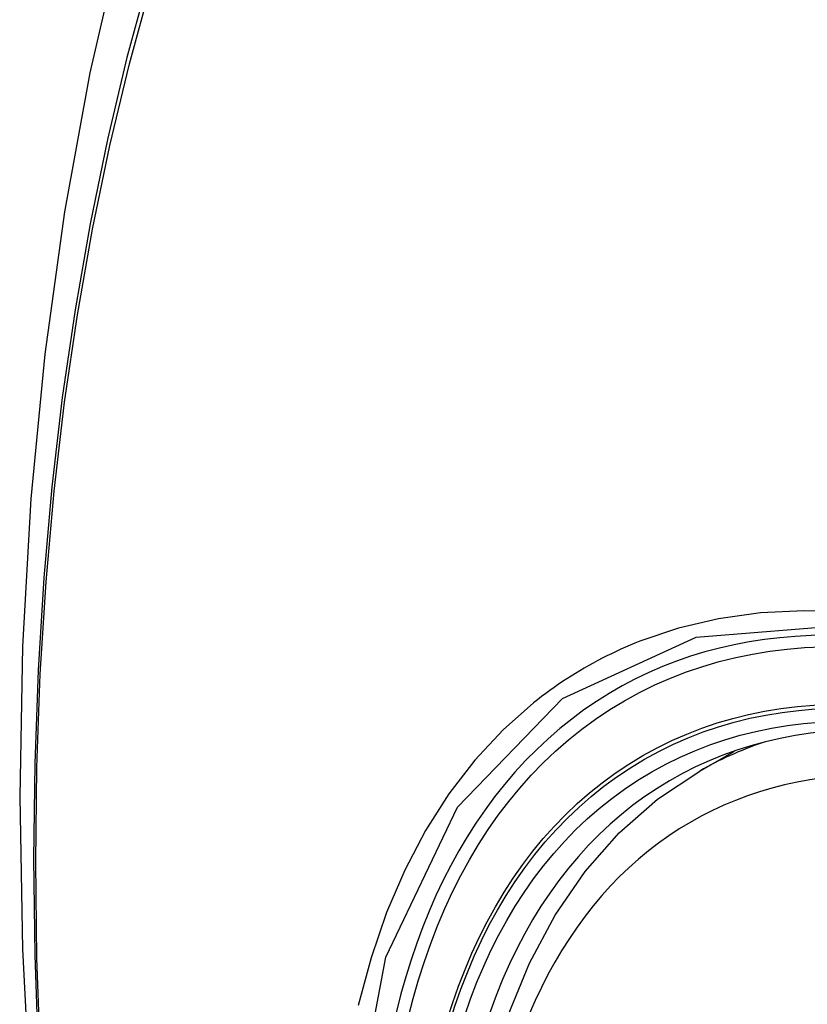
# Model space of a CAD drawing. Header units: inches. Extents: x 2.8 to 89.6, y 4.6 to 48.7.
# Tile 91 of 107: x 87.324 to 87.558, y 26.674 to 26.966. Entities that reach past the tile are written whole.
import ezdxf

# ---------------------------------------------------------------- set-up
doc = ezdxf.new("R2010")
doc.units = ezdxf.units.IN
doc.header["$MEASUREMENT"] = 0
doc.layers.add('Visible Edges(ANSI)', color=7, linetype='Continuous', lineweight=25)
doc.layers.add('Visible Tangent Edges(ANSI)', color=7, linetype='Continuous', lineweight=25)

msp = doc.modelspace()

# ---------------------------------------------------------------- linework, layer by layer
at = {"layer": 'Visible Edges(ANSI)'}
msp.add_line((87.52613, 26.74279), (87.53643, 26.74873), dxfattribs=at)
at = {"layer": 'Visible Edges(ANSI)', "flags": 128}
for points in [[(87.37841, 27.06772), (87.36558, 27.02961), (87.35452, 26.99038), (87.34523, 26.95009), (87.33767, 26.90882), (87.33183, 26.86663), (87.32769, 26.82358), (87.32522, 26.77974), (87.3244, 26.73516), (87.32521, 26.68992), (87.32764, 26.64407), (87.33166, 26.59767), (87.33725, 26.55079), (87.3444, 26.5035), (87.35308, 26.45587), (87.36327, 26.40796), (87.37495, 26.35983)], [(87.46079, 26.63616), (87.4644, 26.65372), (87.46935, 26.67028), (87.47562, 26.68575), (87.48322, 26.70001), (87.49212, 26.71296), (87.50229, 26.72448), (87.51365, 26.73446), (87.52613, 26.74279)]]:
    msp.add_lwpolyline(points, dxfattribs=at)
at = {"layer": 'Visible Edges(ANSI)'}
for centre, major_axis, start_param, end_param in [((87.77975, 25.9644), (-0.64835, 1.12588), 5.16346, 5.835982), ((87.67501, 26.46735), (0.15718, -0.27294), 2.362013, 7.062765)]:
    msp.add_ellipse(centre, major_axis=major_axis, ratio=0.578093, start_param=start_param, end_param=end_param, dxfattribs=at)
msp.add_ellipse((87.67153, 26.46535), major_axis=(-0.15963, 0.2772), ratio=0.578093, dxfattribs=at)
at = {"layer": 'Visible Tangent Edges(ANSI)', "flags": 128}
for points in [[(87.37757, 27.02412), (87.36981, 27.00163), (87.36268, 26.97849), (87.35621, 26.9547), (87.35041, 26.93031), (87.34527, 26.90533), (87.34082, 26.87979), (87.33704, 26.85373), (87.33396, 26.82718), (87.33156, 26.80016), (87.32986, 26.77273), (87.32885, 26.74491), (87.32852, 26.71671), (87.32888, 26.68812), (87.32992, 26.65916)], [(87.33056, 26.65831), (87.32951, 26.68722), (87.32915, 26.71574), (87.32948, 26.74387), (87.3305, 26.77161), (87.33221, 26.79895), (87.33462, 26.82587), (87.33771, 26.85232), (87.3415, 26.87827), (87.34597, 26.90369), (87.35113, 26.92855), (87.35695, 26.95282), (87.36344, 26.97648), (87.37057, 26.99949), (87.37835, 27.02185)], [(87.78337, 26.66016), (87.77011, 26.675), (87.75649, 26.68915), (87.74258, 26.70253), (87.72844, 26.71509), (87.71411, 26.72678), (87.69963, 26.73759), (87.68505, 26.74747), (87.67039, 26.75641), (87.65569, 26.76437), (87.64106, 26.7713), (87.62653, 26.77718), (87.61216, 26.78199), (87.59799, 26.78573), (87.58407, 26.78838), (87.57043, 26.78995), (87.55713, 26.79041), (87.54421, 26.78977), (87.53176, 26.78803), (87.5198, 26.78522), (87.50835, 26.78133)], [(87.42277, 26.63275), (87.43303, 26.68754), (87.45428, 26.73211), (87.48543, 26.7643), (87.52512, 26.78258), (87.57171, 26.7863), (87.6229, 26.77519), (87.67635, 26.74974), (87.7294, 26.71121), (87.77984, 26.66121)], [(87.50835, 26.78133), (87.50693, 26.78076), (87.50552, 26.78017), (87.50411, 26.77957), (87.50272, 26.77895), (87.50133, 26.77831), (87.49995, 26.77765), (87.49859, 26.77698), (87.49723, 26.77629), (87.49588, 26.77559), (87.49454, 26.77487), (87.49321, 26.77413), (87.49189, 26.77337), (87.49058, 26.7726), (87.48928, 26.77181), (87.48799, 26.77101), (87.48671, 26.77019), (87.48544, 26.76935), (87.48417, 26.7685), (87.48292, 26.76763), (87.48168, 26.76674), (87.48045, 26.76584), (87.47923, 26.76492), (87.47802, 26.76399), (87.47682, 26.76304)], [(87.47682, 26.76304), (87.46779, 26.75502), (87.45943, 26.74601), (87.45176, 26.73603), (87.44482, 26.72515), (87.43864, 26.71337), (87.43323, 26.70076), (87.42863, 26.68733), (87.42486, 26.67316)]]:
    msp.add_lwpolyline(points, dxfattribs=at)
at = {"layer": 'Visible Tangent Edges(ANSI)'}
for centre, major_axis, start_param, end_param in [((87.67402, 26.46678), (-0.17285, 0.30015), 5.049711, 10.658253), ((87.67397, 26.46675), (-0.1503, 0.261), 4.099688, 6.899754), ((87.68232, 26.47156), (-0.15619, 0.27123), 6.170881, 6.283185)]:
    msp.add_ellipse(centre, major_axis=major_axis, ratio=0.578093, start_param=start_param, end_param=end_param, dxfattribs=at)
for centre, major_axis in [((87.67461, 26.46712), (0.17078, -0.29656)), ((87.67164, 26.4654), (-0.16238, 0.28198)), ((87.67153, 26.46535), (0.16178, -0.28094))]:
    msp.add_ellipse(centre, major_axis=major_axis, ratio=0.578093, dxfattribs=at)

doc.saveas('drawing.dxf')
